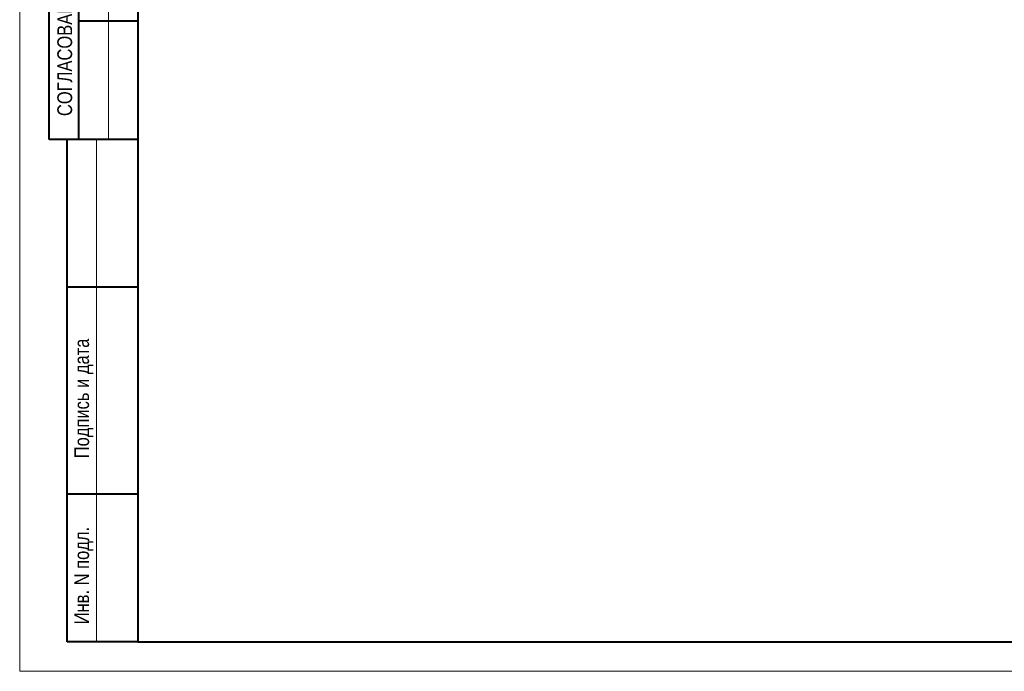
# Model space of a CAD drawing. Extents: x -8631841 to -8525813, y 4017860 to 4564755.
# Tile 76 of 112: x -8612184 to -8578889, y 4418274 to 4440329. Entities that reach past the tile are written whole.
import ezdxf

# ---------------------------------------------------------------- set-up
doc = ezdxf.new("R2010")
doc.units = 0
doc.header["$LTSCALE"] = 1000
doc.header["$MEASUREMENT"] = 0
doc.layers.add('СК-200-Р(амка)', color=7, linetype='Continuous', lineweight=40)
doc.layers.add('СК-210-Р-РАМКА ЛИНИИ ТОНКИЕ', color=7, linetype='Continuous', lineweight=15)
doc.styles.add('RUSS', font='arial.ttf', dxfattribs={"width": 0.8})

msp = doc.modelspace()

# ---------------------------------------------------------------- linework, layer by layer
at = {"layer": 'СК-200-Р(амка)'}
for p, q in [((-8608183.8, 4476673.8), (-8608183.8, 4419273.8)), ((-8611183.8, 4436273.8), (-8611183.8, 4462273.8)), ((-8610183.8, 4436273.8), (-8610183.8, 4462273.8)), ((-8608183.8, 4440273.8), (-8610183.8, 4440273.8)), ((-8608183.8, 4436273.8), (-8611183.8, 4436273.8)), ((-8610583.8, 4419273.8), (-8610583.8, 4436273.8)), ((-8608183.8, 4431273.8), (-8610583.8, 4431273.8)), ((-8608183.8, 4424273.8), (-8610583.8, 4424273.8)), ((-8608183.8, 4419273.8), (-8529183.8, 4419273.8))]:
    msp.add_line(p, q, dxfattribs=at)
at = {"layer": 'СК-210-Р-РАМКА ЛИНИИ ТОНКИЕ'}
for p, q in [((-8612183.8, 4418273.8), (-8612183.8, 4477673.8)), ((-8609183.8, 4436273.8), (-8609183.8, 4462273.8)), ((-8609583.8, 4419273.8), (-8609583.8, 4436273.8)), ((-8528183.8, 4418273.8), (-8612183.8, 4418273.8))]:
    msp.add_line(p, q, dxfattribs=at)
at = {"layer": 'СК-210-Р-РАМКА ЛИНИИ ТОНКИЕ', "lineweight": 40, "ltscale": 2}
msp.add_line((-8608183.8, 4419273.8), (-8610583.8, 4419273.8), dxfattribs=at)

# ---------------------------------------------------------------- texts
at = {"layer": 'СК-200-Р(амка)', "style": 'RUSS', "width": 0.8}
for s, p in [('СОГЛАСОВАНО', (-8610411.1, 4437066.1)), ('Подпись и дата', (-8609838.6, 4425485.2)), ('Инв. N подл.', (-8609838.6, 4419865.5))]:
    msp.add_text(s, height=500, rotation=90, dxfattribs=at).set_placement(p)

doc.saveas('drawing.dxf')
